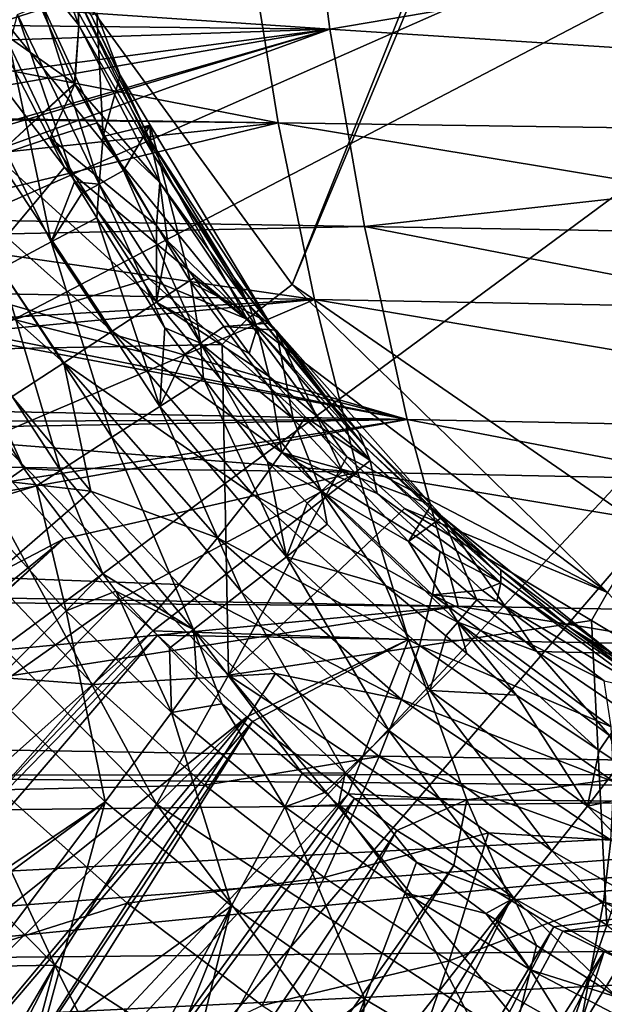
# Model space of a CAD drawing. Extents: x 512 to 878, y 536 to 1026.
# Tile 20 of 256: x 594 to 634, y 595 to 663. Entities that reach past the tile are written whole.
import ezdxf

# ---------------------------------------------------------------- set-up
doc = ezdxf.new("R2010")
doc.units = 0

msp = doc.modelspace()

# ---------------------------------------------------------------- linework, layer by layer
for points in [[(618.10907, 963.369446, 700.419495), (526.405518, 669.236389, 700.419495), (528.957886, 662.111328, 700.419495)], [(618.10907, 963.369446, 700.419495), (528.957886, 662.111328, 700.419495), (535.105774, 644.949585, 700.419495)], [(621.77417, 963.369446, 700.419495), (618.10907, 963.369446, 700.419495), (535.105774, 644.949585, 700.419495)], [(696.199646, 696.199585, 696.199646), (621.77417, 963.369446, 700.419495), (535.105774, 644.949585, 700.419495)], [(594.443604, 670.023193, 390.270294), (671.936768, 793.357788, 390.270294), (612.698547, 644.903137, 390.270294)], [(671.936768, 793.357788, 390.270294), (674.497253, 792.763611, 390.270294), (612.698547, 644.903137, 390.270294)], [(612.698547, 644.903137, 390.270294), (674.497253, 792.763611, 390.270294), (637.341919, 627.884155, 390.270294)], [(696.199646, 696.199585, 696.199646), (535.105774, 644.949585, 700.419495), (543.843079, 628.935303, 700.419495)], [(696.199646, 696.199585, 696.199646), (543.843079, 628.935303, 700.419495), (549.059021, 619.375122, 700.419495)], [(696.199646, 696.199585, 696.199646), (549.059021, 619.375122, 700.419495), (564.676636, 599.040771, 700.419495)], [(696.199646, 696.199585, 696.199646), (564.676636, 599.040771, 700.419495), (586.368958, 578.573242, 700.419495)], [(696.199646, 696.199585, 696.199646), (586.368958, 578.573242, 700.419495), (592.039062, 574.86615, 700.419495)], [(696.199646, 696.199585, 696.199646), (592.039062, 574.86615, 700.419495), (613.074951, 561.11322, 700.419495)], [(696.199646, 696.199585, 696.199646), (613.074951, 561.11322, 700.419495), (623.714905, 556.604065, 700.419495)], [(696.199646, 696.199585, 696.199646), (623.714905, 556.604065, 700.419495), (640.629272, 549.43573, 700.419495)], [(583.70343, 664.846802, 733.944092), (613.506348, 676.651978, 734.288025), (615.326843, 662.685425, 734.160645)], [(613.506348, 676.651978, 734.288025), (694.941589, 676.221375, 734.557983), (615.326843, 662.685425, 734.160645)], [(615.326843, 662.685425, 734.160645), (694.941589, 676.221375, 734.557983), (694.941589, 657.558838, 734.364502)], [(593.484314, 674.629395, 705.564026), (593.180969, 668.773438, 708.513), (597.856506, 662.963562, 705.801758)], [(597.748535, 664.927307, 704.147583), (593.484314, 674.629395, 705.564026), (597.856506, 662.963562, 705.801758)], [(589.723999, 666.876648, 391.321533), (594.443604, 670.023193, 390.270294), (609.566772, 642.490967, 391.292175)], [(594.443604, 670.023193, 390.270294), (612.698547, 644.903137, 390.270294), (609.566772, 642.490967, 391.292175)], [(609.710938, 668.665466, 737.984009), (572.91687, 663.732971, 737.636902), (611.732178, 656.152832, 737.870483)], [(593.180969, 668.773438, 708.513), (585.377991, 667.47052, 714.439758), (597.546143, 658.899475, 708.740112)], [(597.856506, 662.963562, 705.801758), (593.180969, 668.773438, 708.513), (597.546143, 658.899475, 708.740112)], [(694.941589, 667.930786, 738.166016), (609.710938, 668.665466, 737.984009), (694.941589, 654.980713, 738.029968)], [(609.710938, 668.665466, 737.984009), (611.732178, 656.152832, 737.870483), (694.941589, 654.980713, 738.029968)], [(597.546143, 658.899475, 708.740112), (585.377991, 667.47052, 714.439758), (592.071655, 653.838318, 714.834473)], [(587.446289, 665.436218, 394.19696), (589.723999, 666.876648, 391.321533), (596.842651, 653.072937, 394.151154)], [(596.842651, 653.072937, 394.151154), (589.723999, 666.876648, 391.321533), (609.566772, 642.490967, 391.292175)], [(587.446289, 665.436218, 394.19696), (596.842651, 653.072937, 394.151154), (586.145874, 640.30249, 426.563965)], [(583.987061, 663.032166, 733.929321), (583.70343, 664.846802, 733.944092), (615.326843, 662.685425, 734.160645)], [(593.584229, 663.697266, 701.052856), (595.299988, 664.400146, 700.619507), (599.266907, 651.89502, 701.358154)], [(595.299988, 664.400146, 700.619507), (599.539368, 655.213135, 700.835693), (599.266907, 651.89502, 701.358154)], [(595.299988, 664.400146, 700.619507), (599.102234, 663.755066, 700.634644), (599.539368, 655.213135, 700.835693)], [(602.407471, 655.798157, 702.807495), (597.748535, 664.927307, 704.147583), (603.039612, 653.928101, 704.390137)], [(597.748535, 664.927307, 704.147583), (597.856506, 662.963562, 705.801758), (603.039612, 653.928101, 704.390137)], [(598.703125, 663.647705, 702.626587), (597.748535, 664.927307, 704.147583), (602.407471, 655.798157, 702.807495)], [(572.91687, 663.732971, 737.636902), (576.403748, 656.666809, 737.60144), (611.732178, 656.152832, 737.870483)], [(593.0224, 661.57428, 702.298584), (593.584229, 663.697266, 701.052856), (597.557312, 652.045532, 702.6026)], [(597.557312, 652.045532, 702.6026), (593.584229, 663.697266, 701.052856), (599.266907, 651.89502, 701.358154)], [(599.102234, 663.755066, 700.634644), (598.703125, 663.647705, 702.626587), (600.714966, 659.485229, 700.735168)], [(600.714966, 659.485229, 700.735168), (598.703125, 663.647705, 702.626587), (602.407471, 655.798157, 702.807495)], [(599.102234, 663.755066, 700.634644), (600.714966, 659.485229, 700.735168), (599.539368, 655.213135, 700.835693)], [(583.987061, 663.032166, 733.929321), (615.326843, 662.685425, 734.160645), (584.204285, 661.642334, 733.91803)], [(597.856506, 662.963562, 705.801758), (597.546143, 658.899475, 708.740112), (597.576111, 658.847473, 708.741272)], [(597.856506, 662.963562, 705.801758), (597.576111, 658.847473, 708.741272), (603.493286, 651.994385, 706.031921)], [(603.039612, 653.928101, 704.390137), (597.856506, 662.963562, 705.801758), (603.493286, 651.994385, 706.031921)], [(579.175293, 649.565857, 733.757446), (615.326843, 662.685425, 734.160645), (617.732361, 648.929626, 734.031372)], [(581.578369, 652.619995, 733.808044), (615.326843, 662.685425, 734.160645), (579.175293, 649.565857, 733.757446)], [(581.941956, 653.082092, 733.815674), (615.326843, 662.685425, 734.160645), (581.578369, 652.619995, 733.808044)], [(583.64856, 657.177368, 733.870178), (615.326843, 662.685425, 734.160645), (581.941956, 653.082092, 733.815674)], [(583.815857, 658.521545, 733.884583), (615.326843, 662.685425, 734.160645), (583.64856, 657.177368, 733.870178)], [(584.204285, 661.642334, 733.91803), (615.326843, 662.685425, 734.160645), (583.815857, 658.521545, 733.884583)], [(615.326843, 662.685425, 734.160645), (694.941589, 657.558838, 734.364502), (617.732361, 648.929626, 734.031372)], [(589.754456, 660.142578, 706.539917), (593.0224, 661.57428, 702.298584), (595.93158, 647.871216, 707.127991)], [(593.0224, 661.57428, 702.298584), (597.557312, 652.045532, 702.6026), (595.93158, 647.871216, 707.127991)], [(589.754456, 660.142578, 706.539917), (595.93158, 647.871216, 707.127991), (592.425964, 645.993713, 710.825073)], [(597.576111, 658.847473, 708.741272), (597.546143, 658.899475, 708.740112), (592.071655, 653.838318, 714.834473)], [(595.859558, 655.118774, 711.91748), (597.576111, 658.847473, 708.741272), (592.071655, 653.838318, 714.834473)], [(599.120605, 656.166077, 708.802979), (597.576111, 658.847473, 708.741272), (595.859558, 655.118774, 711.91748)], [(597.576111, 658.847473, 708.741272), (599.120605, 656.166077, 708.802979), (603.493286, 651.994385, 706.031921)], [(600.714966, 659.485229, 700.735168), (602.823425, 655.993958, 700.817322), (599.539368, 655.213135, 700.835693)], [(602.823425, 655.993958, 700.817322), (600.714966, 659.485229, 700.735168), (602.407471, 655.798157, 702.807495)], [(617.732361, 648.929626, 734.031372), (694.941589, 657.558838, 734.364502), (694.941589, 647.624084, 734.248962)], [(576.403748, 656.666809, 737.60144), (576.47406, 656.524353, 737.600708), (611.732178, 656.152832, 737.870483)], [(611.732178, 656.152832, 737.870483), (576.47406, 656.524353, 737.600708), (578.617004, 652.600037, 737.582825)], [(611.732178, 656.152832, 737.870483), (578.617004, 652.600037, 737.582825), (580.81427, 648.690369, 737.56189)], [(611.732178, 656.152832, 737.870483), (580.81427, 648.690369, 737.56189), (614.255493, 643.850708, 737.756104)], [(599.120605, 656.166077, 708.802979), (595.859558, 655.118774, 711.91748), (603.242432, 649.010315, 708.967529)], [(603.493286, 651.994385, 706.031921), (599.120605, 656.166077, 708.802979), (603.242432, 649.010315, 708.967529)], [(694.941589, 654.980713, 738.029968), (611.732178, 656.152832, 737.870483), (694.941589, 642.354126, 737.8974)], [(611.732178, 656.152832, 737.870483), (614.255493, 643.850708, 737.756104), (694.941589, 642.354126, 737.8974)], [(599.539368, 655.213135, 700.835693), (602.823425, 655.993958, 700.817322), (600.964966, 652.839111, 700.891602)], [(600.964966, 652.839111, 700.891602), (602.823425, 655.993958, 700.817322), (605.648438, 645.039551, 701.075134)], [(602.823425, 655.993958, 700.817322), (602.407471, 655.798157, 702.807495), (602.429932, 655.750671, 702.808594)], [(602.429932, 655.750671, 702.808594), (602.407471, 655.798157, 702.807495), (603.039612, 653.928101, 704.390137)], [(602.823425, 655.993958, 700.817322), (602.429932, 655.750671, 702.808594), (602.831238, 654.900208, 702.828247)], [(602.831238, 654.900208, 702.828247), (602.429932, 655.750671, 702.808594), (603.039612, 653.928101, 704.390137)], [(602.823425, 655.993958, 700.817322), (602.831238, 654.900208, 702.828247), (611.148254, 642.209351, 701.141785)], [(605.648438, 645.039551, 701.075134), (602.823425, 655.993958, 700.817322), (611.148254, 642.209351, 701.141785)], [(595.859558, 655.118774, 711.91748), (592.071655, 653.838318, 714.834473), (603.262939, 643.662354, 712.231445)], [(603.242432, 649.010315, 708.967529), (595.859558, 655.118774, 711.91748), (603.262939, 643.662354, 712.231445)], [(599.539368, 655.213135, 700.835693), (600.964966, 652.839111, 700.891602), (599.266907, 651.89502, 701.358154)], [(602.831238, 654.900208, 702.828247), (608.606079, 645.447266, 703.046082), (611.148254, 642.209351, 701.141785)], [(602.831238, 654.900208, 702.828247), (603.039612, 653.928101, 704.390137), (608.606079, 645.447266, 703.046082)], [(592.071655, 653.838318, 714.834473), (588.099121, 652.402405, 717.131287), (600.163635, 641.651978, 715.103821)], [(603.262939, 643.662354, 712.231445), (592.071655, 653.838318, 714.834473), (600.163635, 641.651978, 715.103821)], [(608.606079, 645.447266, 703.046082), (603.039612, 653.928101, 704.390137), (609.676941, 643.493225, 704.625916)], [(603.039612, 653.928101, 704.390137), (603.493286, 651.994385, 706.031921), (609.676941, 643.493225, 704.625916)], [(596.842651, 653.072937, 394.151154), (602.75, 645.300293, 394.122345), (586.145874, 640.30249, 426.563965)], [(602.75, 645.300293, 394.122345), (596.842651, 653.072937, 394.151154), (609.566772, 642.490967, 391.292175)], [(599.266907, 651.89502, 701.358154), (600.964966, 652.839111, 700.891602), (606.323669, 640.819092, 701.636719)], [(600.964966, 652.839111, 700.891602), (605.648438, 645.039551, 701.075134), (606.323669, 640.819092, 701.636719)], [(588.099121, 652.402405, 717.131287), (583.963013, 650.836731, 718.868774), (596.802185, 639.457764, 717.319641)], [(600.163635, 641.651978, 715.103821), (588.099121, 652.402405, 717.131287), (596.802185, 639.457764, 717.319641)], [(597.557312, 652.045532, 702.6026), (598.050476, 651.245911, 702.626221), (595.93158, 647.871216, 707.127991)], [(597.557312, 652.045532, 702.6026), (599.266907, 651.89502, 701.358154), (598.050476, 651.245911, 702.626221)], [(603.493286, 651.994385, 706.031921), (603.242432, 649.010315, 708.967529), (604.013245, 647.944031, 708.992065)], [(603.493286, 651.994385, 706.031921), (604.013245, 647.944031, 708.992065), (610.262695, 641.896729, 706.255432)], [(609.676941, 643.493225, 704.625916), (603.493286, 651.994385, 706.031921), (610.262695, 641.896729, 706.255432)], [(598.050476, 651.245911, 702.626221), (599.266907, 651.89502, 701.358154), (599.100037, 649.544067, 702.676575)], [(599.100037, 649.544067, 702.676575), (599.266907, 651.89502, 701.358154), (603.826782, 641.879883, 702.903137)], [(603.826782, 641.879883, 702.903137), (599.266907, 651.89502, 701.358154), (606.323669, 640.819092, 701.636719)], [(596.802185, 639.457764, 717.319641), (583.963013, 650.836731, 718.868774), (593.215759, 637.106628, 718.961182)], [(598.050476, 651.245911, 702.626221), (599.100037, 649.544067, 702.676575), (595.93158, 647.871216, 707.127991)], [(579.175293, 649.565857, 733.757446), (617.732361, 648.929626, 734.031372), (577.146423, 648.09491, 733.725403)], [(595.93158, 647.871216, 707.127991), (599.100037, 649.544067, 702.676575), (603.484863, 636.419678, 707.582397)], [(599.100037, 649.544067, 702.676575), (603.826782, 641.879883, 702.903137), (603.484863, 636.419678, 707.582397)], [(577.146423, 648.09491, 733.725403), (617.732361, 648.929626, 734.031372), (620.706482, 635.498108, 733.901917)], [(580.81427, 648.690369, 737.56189), (583.43573, 644.425781, 737.540955), (614.255493, 643.850708, 737.756104)], [(604.013245, 647.944031, 708.992065), (603.242432, 649.010315, 708.967529), (603.262939, 643.662354, 712.231445)], [(620.706482, 635.498108, 733.901917), (617.732361, 648.929626, 734.031372), (694.941589, 634.000305, 734.090515)], [(617.732361, 648.929626, 734.031372), (694.941589, 647.624084, 734.248962), (694.941589, 634.000305, 734.090515)], [(575.595886, 646.970764, 733.700928), (577.146423, 648.09491, 733.725403), (620.706482, 635.498108, 733.901917)], [(592.425964, 645.993713, 710.825073), (595.93158, 647.871216, 707.127991), (600.138184, 634.268311, 711.297791)], [(595.93158, 647.871216, 707.127991), (603.484863, 636.419678, 707.582397), (600.138184, 634.268311, 711.297791)], [(605.882996, 645.357544, 709.051575), (604.013245, 647.944031, 708.992065), (603.262939, 643.662354, 712.231445)], [(604.013245, 647.944031, 708.992065), (605.882996, 645.357544, 709.051575), (610.262695, 641.896729, 706.255432)], [(571.398193, 645.422546, 733.648682), (575.595886, 646.970764, 733.700928), (620.706482, 635.498108, 733.901917)], [(588.69928, 643.968628, 713.40686), (592.425964, 645.993713, 710.825073), (596.564087, 631.953796, 713.78479)], [(592.425964, 645.993713, 710.825073), (600.138184, 634.268311, 711.297791), (596.564087, 631.953796, 713.78479)], [(547.019958, 636.935242, 733.335632), (569.486877, 645.115906, 733.62854), (620.706482, 635.498108, 733.901917)], [(569.486877, 645.115906, 733.62854), (571.398193, 645.422546, 733.648682), (620.706482, 635.498108, 733.901917)], [(602.75, 645.300293, 394.122345), (607.82312, 640.731873, 394.093964), (586.145874, 640.30249, 426.563965)], [(602.75, 645.300293, 394.122345), (609.566772, 642.490967, 391.292175), (607.82312, 640.731873, 394.093964)], [(605.882996, 645.357544, 709.051575), (603.262939, 643.662354, 712.231445), (609.692993, 640.087158, 709.172791)], [(610.262695, 641.896729, 706.255432), (605.882996, 645.357544, 709.051575), (609.692993, 640.087158, 709.172791)], [(608.606079, 645.447266, 703.046082), (608.967346, 644.977356, 703.056946), (611.148254, 642.209351, 701.141785)], [(608.967346, 644.977356, 703.056946), (608.606079, 645.447266, 703.046082), (609.676941, 643.493225, 704.625916)], [(614.255493, 643.850708, 737.756104), (583.43573, 644.425781, 737.540955), (584.836243, 642.1474, 737.529846)], [(605.648438, 645.039551, 701.075134), (607.946228, 641.981934, 701.147095), (606.323669, 640.819092, 701.636719)], [(605.648438, 645.039551, 701.075134), (611.148254, 642.209351, 701.141785), (607.946228, 641.981934, 701.147095)], [(608.967346, 644.977356, 703.056946), (609.676941, 643.493225, 704.625916), (611.48053, 641.708496, 703.132263)], [(611.148254, 642.209351, 701.141785), (608.967346, 644.977356, 703.056946), (611.48053, 641.708496, 703.132263)], [(609.566772, 642.490967, 391.292175), (612.698547, 644.903137, 390.270294), (634.645264, 623.449768, 391.251068)], [(612.698547, 644.903137, 390.270294), (637.341919, 627.884155, 390.270294), (634.645264, 623.449768, 391.251068)], [(614.255493, 643.850708, 737.756104), (584.836243, 642.1474, 737.529846), (585.608398, 641.114563, 737.524902)], [(614.255493, 643.850708, 737.756104), (585.608398, 641.114563, 737.524902), (590.97998, 633.92981, 737.490723)], [(594.00885, 632.087097, 714.483215), (588.69928, 643.968628, 713.40686), (596.564087, 631.953796, 713.78479)], [(589.492981, 639.5578, 714.211731), (588.69928, 643.968628, 713.40686), (594.00885, 632.087097, 714.483215)], [(614.255493, 643.850708, 737.756104), (590.97998, 633.92981, 737.490723), (617.264954, 631.834473, 737.641968)], [(614.255493, 643.850708, 737.756104), (617.264954, 631.834473, 737.641968), (694.941589, 630.256042, 737.770325)], [(694.941589, 642.354126, 737.8974), (614.255493, 643.850708, 737.756104), (694.941589, 630.256042, 737.770325)], [(603.262939, 643.662354, 712.231445), (600.163635, 641.651978, 715.103821), (611.978455, 633.20343, 712.460083)], [(611.105347, 638.493469, 709.209473), (603.262939, 643.662354, 712.231445), (611.978455, 633.20343, 712.460083)], [(609.692993, 640.087158, 709.172791), (603.262939, 643.662354, 712.231445), (611.105347, 638.493469, 709.209473)], [(615.412598, 636.593933, 703.250183), (609.676941, 643.493225, 704.625916), (617.733337, 633.652771, 704.852051)], [(609.676941, 643.493225, 704.625916), (610.262695, 641.896729, 706.255432), (617.733337, 633.652771, 704.852051)], [(611.48053, 641.708496, 703.132263), (609.676941, 643.493225, 704.625916), (615.412598, 636.593933, 703.250183)], [(607.82312, 640.731873, 394.093964), (609.566772, 642.490967, 391.292175), (616.507324, 632.911804, 394.04541)], [(616.507324, 632.911804, 394.04541), (609.566772, 642.490967, 391.292175), (634.645264, 623.449768, 391.251068)], [(603.826782, 641.879883, 702.903137), (605.223816, 640.059631, 702.952393), (603.484863, 636.419678, 707.582397)], [(603.826782, 641.879883, 702.903137), (606.323669, 640.819092, 701.636719), (605.223816, 640.059631, 702.952393)], [(606.323669, 640.819092, 701.636719), (607.946228, 641.981934, 701.147095), (612.77179, 635.560425, 701.298279)], [(607.946228, 641.981934, 701.147095), (611.148254, 642.209351, 701.141785), (611.571106, 641.734192, 701.152954)], [(607.946228, 641.981934, 701.147095), (611.571106, 641.734192, 701.152954), (612.77179, 635.560425, 701.298279)], [(610.262695, 641.896729, 706.255432), (609.692993, 640.087158, 709.172791), (611.105347, 638.493469, 709.209473)], [(610.262695, 641.896729, 706.255432), (611.105347, 638.493469, 709.209473), (618.126526, 632.640625, 706.468384)], [(617.733337, 633.652771, 704.852051), (610.262695, 641.896729, 706.255432), (618.126526, 632.640625, 706.468384)], [(611.571106, 641.734192, 701.152954), (611.148254, 642.209351, 701.141785), (611.48053, 641.708496, 703.132263)], [(611.571106, 641.734192, 701.152954), (611.48053, 641.708496, 703.132263), (615.412598, 636.593933, 703.250183)], [(611.571106, 641.734192, 701.152954), (617.307068, 634.616577, 703.295776), (622.399231, 629.565796, 701.439331)], [(616.208069, 631.89209, 701.384583), (611.571106, 641.734192, 701.152954), (622.399231, 629.565796, 701.439331)], [(612.77179, 635.560425, 701.298279), (611.571106, 641.734192, 701.152954), (616.208069, 631.89209, 701.384583)], [(611.571106, 641.734192, 701.152954), (615.412598, 636.593933, 703.250183), (617.307068, 634.616577, 703.295776)], [(600.163635, 641.651978, 715.103821), (596.802185, 639.457764, 717.319641), (609.903442, 630.335449, 715.248596)], [(611.978455, 633.20343, 712.460083), (600.163635, 641.651978, 715.103821), (609.903442, 630.335449, 715.248596)], [(579.83252, 632.688538, 464.356934), (586.145874, 640.30249, 426.563965), (603.255798, 608.724609, 464.104034)], [(586.145874, 640.30249, 426.563965), (607.82312, 640.731873, 394.093964), (608.264954, 617.69458, 426.34549)], [(586.145874, 640.30249, 426.563965), (608.264954, 617.69458, 426.34549), (603.255798, 608.724609, 464.104034)], [(605.223816, 640.059631, 702.952393), (606.323669, 640.819092, 701.636719), (606.522156, 638.36792, 702.998108)], [(610.968445, 632.574463, 703.154846), (606.323669, 640.819092, 701.636719), (614.706238, 630.517517, 701.887146)], [(606.323669, 640.819092, 701.636719), (612.77179, 635.560425, 701.298279), (614.706238, 630.517517, 701.887146)], [(606.522156, 638.36792, 702.998108), (606.323669, 640.819092, 701.636719), (610.968445, 632.574463, 703.154846)], [(607.82312, 640.731873, 394.093964), (616.507324, 632.911804, 394.04541), (608.264954, 617.69458, 426.34549)], [(605.223816, 640.059631, 702.952393), (606.522156, 638.36792, 702.998108), (603.484863, 636.419678, 707.582397)], [(589.492981, 639.5578, 714.211731), (594.00885, 632.087097, 714.483215), (590.388184, 629.511414, 715.445251)], [(596.802185, 639.457764, 717.319641), (593.215759, 637.106628, 718.961182), (598.677124, 630.506409, 718.940857)], [(609.903442, 630.335449, 715.248596), (596.802185, 639.457764, 717.319641), (607.501648, 627.261536, 717.35321)], [(596.802185, 639.457764, 717.319641), (598.677124, 630.506409, 718.940857), (607.501648, 627.261536, 717.35321)], [(603.484863, 636.419678, 707.582397), (606.522156, 638.36792, 702.998108), (612.292664, 625.948181, 707.900085)], [(606.522156, 638.36792, 702.998108), (610.968445, 632.574463, 703.154846), (612.292664, 625.948181, 707.900085)], [(611.105347, 638.493469, 709.209473), (613.621399, 635.654297, 709.274719), (618.126526, 632.640625, 706.468384)], [(613.621399, 635.654297, 709.274719), (611.105347, 638.493469, 709.209473), (611.978455, 633.20343, 712.460083)], [(547.019958, 636.935242, 733.335632), (620.706482, 635.498108, 733.901917), (547.948303, 635.206116, 733.328979)], [(593.215759, 637.106628, 718.961182), (585.517639, 632.041077, 720.855164), (598.677124, 630.506409, 718.940857)], [(600.138184, 634.268311, 711.297791), (603.484863, 636.419678, 707.582397), (609.167969, 623.496521, 711.58252)], [(603.484863, 636.419678, 707.582397), (612.292664, 625.948181, 707.900085), (609.167969, 623.496521, 711.58252)], [(617.307068, 634.616577, 703.295776), (615.412598, 636.593933, 703.250183), (617.733337, 633.652771, 704.852051)], [(613.621399, 635.654297, 709.274719), (611.978455, 633.20343, 712.460083), (617.053223, 631.78186, 709.363831)], [(612.77179, 635.560425, 701.298279), (616.208069, 631.89209, 701.384583), (614.706238, 630.517517, 701.887146)], [(618.126526, 632.640625, 706.468384), (613.621399, 635.654297, 709.274719), (617.053223, 631.78186, 709.363831)], [(547.948303, 635.206116, 733.328979), (620.706482, 635.498108, 733.901917), (548.539001, 634.253113, 733.325378)], [(548.539001, 634.253113, 733.325378), (620.706482, 635.498108, 733.901917), (554.199707, 625.120483, 733.290894)], [(554.199707, 625.120483, 733.290894), (620.706482, 635.498108, 733.901917), (555.053833, 623.742432, 733.285706)], [(555.053833, 623.742432, 733.285706), (620.706482, 635.498108, 733.901917), (624.256165, 622.503357, 733.773987)], [(624.256165, 622.503357, 733.773987), (620.706482, 635.498108, 733.901917), (694.941589, 621.18927, 733.941528)], [(620.706482, 635.498108, 733.901917), (694.941589, 634.000305, 734.090515), (694.941589, 621.18927, 733.941528)], [(596.564087, 631.953796, 713.78479), (600.138184, 634.268311, 711.297791), (605.823059, 620.875183, 713.961304)], [(600.138184, 634.268311, 711.297791), (609.167969, 623.496521, 711.58252), (605.823059, 620.875183, 713.961304)], [(617.307068, 634.616577, 703.295776), (617.733337, 633.652771, 704.852051), (622.247131, 629.460266, 703.414612)], [(622.399231, 629.565796, 701.439331), (617.307068, 634.616577, 703.295776), (622.247131, 629.460266, 703.414612)], [(590.97998, 633.92981, 737.490723), (592.289368, 632.178406, 737.482422), (617.264954, 631.834473, 737.641968)], [(622.247131, 629.460266, 703.414612), (617.733337, 633.652771, 704.852051), (627.21106, 624.590332, 705.059326)], [(617.733337, 633.652771, 704.852051), (618.126526, 632.640625, 706.468384), (627.21106, 624.590332, 705.059326)], [(616.507324, 632.911804, 394.04541), (620.515564, 629.302368, 394.02301), (608.264954, 617.69458, 426.34549)], [(611.978455, 633.20343, 712.460083), (609.903442, 630.335449, 715.248596), (622.4599, 623.289001, 712.624634)], [(622.991089, 626.312073, 709.489624), (611.978455, 633.20343, 712.460083), (622.4599, 623.289001, 712.624634)], [(618.615417, 630.342834, 709.396912), (611.978455, 633.20343, 712.460083), (622.991089, 626.312073, 709.489624)], [(617.053223, 631.78186, 709.363831), (611.978455, 633.20343, 712.460083), (618.615417, 630.342834, 709.396912)], [(620.515564, 629.302368, 394.02301), (616.507324, 632.911804, 394.04541), (634.645264, 623.449768, 391.251068)], [(596.805664, 627.193237, 737.459595), (592.289368, 632.178406, 737.482422), (555.920349, 605.819458, 736.911316)], [(571.017517, 622.922424, 541.733948), (579.83252, 632.688538, 464.356934), (596.167114, 597.510498, 541.577332)], [(579.83252, 632.688538, 464.356934), (603.255798, 608.724609, 464.104034), (596.167114, 597.510498, 541.577332)], [(594.00885, 632.087097, 714.483215), (594.911011, 630.886353, 714.506531), (590.388184, 629.511414, 715.445251)], [(617.264954, 631.834473, 737.641968), (592.289368, 632.178406, 737.482422), (596.805664, 627.193237, 737.459595)], [(594.00885, 632.087097, 714.483215), (596.564087, 631.953796, 713.78479), (594.911011, 630.886353, 714.506531)], [(610.968445, 632.574463, 703.154846), (613.74585, 629.667175, 703.224121), (612.292664, 625.948181, 707.900085)], [(610.968445, 632.574463, 703.154846), (614.706238, 630.517517, 701.887146), (613.74585, 629.667175, 703.224121)], [(618.126526, 632.640625, 706.468384), (617.053223, 631.78186, 709.363831), (618.615417, 630.342834, 709.396912)], [(618.126526, 632.640625, 706.468384), (618.615417, 630.342834, 709.396912), (627.213623, 624.128906, 706.661804)], [(627.21106, 624.590332, 705.059326), (618.126526, 632.640625, 706.468384), (627.213623, 624.128906, 706.661804)], [(598.677124, 630.506409, 718.940857), (585.517639, 632.041077, 720.855164), (591.747314, 624.498779, 720.744751)], [(594.911011, 630.886353, 714.506531), (596.564087, 631.953796, 713.78479), (599.519409, 624.752625, 714.625671)], [(599.519409, 624.752625, 714.625671), (596.564087, 631.953796, 713.78479), (605.823059, 620.875183, 713.961304)], [(617.264954, 631.834473, 737.641968), (596.805664, 627.193237, 737.459595), (600.652039, 622.947571, 737.440125)], [(617.264954, 631.834473, 737.641968), (600.652039, 622.947571, 737.440125), (603.001526, 620.798584, 737.430664)], [(617.264954, 631.834473, 737.641968), (603.001526, 620.798584, 737.430664), (620.784241, 620.184448, 737.52948)], [(614.706238, 630.517517, 701.887146), (616.208069, 631.89209, 701.384583), (620.785706, 627.005432, 701.499634)], [(616.208069, 631.89209, 701.384583), (622.399231, 629.565796, 701.439331), (620.785706, 627.005432, 701.499634)], [(694.941589, 630.256042, 737.770325), (617.264954, 631.834473, 737.641968), (694.941589, 618.883667, 737.650879)], [(617.264954, 631.834473, 737.641968), (620.784241, 620.184448, 737.52948), (694.941589, 618.883667, 737.650879)], [(590.388184, 629.511414, 715.445251), (594.911011, 630.886353, 714.506531), (596.963379, 622.182739, 715.332825)], [(594.911011, 630.886353, 714.506531), (599.519409, 624.752625, 714.625671), (596.963379, 622.182739, 715.332825)], [(598.677124, 630.506409, 718.940857), (591.747314, 624.498779, 720.744751), (604.824951, 624.007019, 718.883728)], [(607.501648, 627.261536, 717.35321), (598.677124, 630.506409, 718.940857), (604.824951, 624.007019, 718.883728)], [(609.903442, 630.335449, 715.248596), (607.501648, 627.261536, 717.35321), (621.568298, 619.759644, 715.30072)], [(622.4599, 623.289001, 712.624634), (609.903442, 630.335449, 715.248596), (621.568298, 619.759644, 715.30072)], [(613.74585, 629.667175, 703.224121), (614.706238, 630.517517, 701.887146), (615.141113, 628.206665, 703.258972)], [(619.202026, 623.955811, 703.360352), (614.706238, 630.517517, 701.887146), (624.221436, 621.399048, 702.098877)], [(614.706238, 630.517517, 701.887146), (620.785706, 627.005432, 701.499634), (624.221436, 621.399048, 702.098877)], [(615.141113, 628.206665, 703.258972), (614.706238, 630.517517, 701.887146), (619.202026, 623.955811, 703.360352)], [(618.615417, 630.342834, 709.396912), (622.991089, 626.312073, 709.489624), (627.213623, 624.128906, 706.661804)], [(590.388184, 629.511414, 715.445251), (596.963379, 622.182739, 715.332825), (591.506104, 616.742615, 716.071655)], [(613.74585, 629.667175, 703.224121), (615.141113, 628.206665, 703.258972), (612.292664, 625.948181, 707.900085)], [(622.399231, 629.565796, 701.439331), (623.155334, 628.716064, 701.459351), (620.785706, 627.005432, 701.499634)], [(622.399231, 629.565796, 701.439331), (622.247131, 629.460266, 703.414612), (623.155334, 628.716064, 701.459351)], [(623.467712, 628.186218, 703.444031), (622.247131, 629.460266, 703.414612), (627.21106, 624.590332, 705.059326)], [(623.155334, 628.716064, 701.459351), (622.247131, 629.460266, 703.414612), (623.467712, 628.186218, 703.444031)], [(620.515564, 629.302368, 394.02301), (633.530884, 621.51355, 393.953522), (608.264954, 617.69458, 426.34549)], [(620.515564, 629.302368, 394.02301), (634.645264, 623.449768, 391.251068), (633.530884, 621.51355, 393.953522)], [(620.785706, 627.005432, 701.499634), (623.155334, 628.716064, 701.459351), (625.539185, 622.939026, 701.595337)], [(623.155334, 628.716064, 701.459351), (627.211426, 625.038696, 703.516602), (634.952576, 619.237244, 701.682434)], [(629.721558, 619.361206, 701.679504), (623.155334, 628.716064, 701.459351), (634.952576, 619.237244, 701.682434)], [(625.539185, 622.939026, 701.595337), (623.155334, 628.716064, 701.459351), (629.721558, 619.361206, 701.679504)], [(623.155334, 628.716064, 701.459351), (623.467712, 628.186218, 703.444031), (627.211426, 625.038696, 703.516602)], [(612.292664, 625.948181, 707.900085), (615.141113, 628.206665, 703.258972), (619.202026, 623.955811, 703.360352)], [(627.211426, 625.038696, 703.516602), (623.467712, 628.186218, 703.444031), (627.21106, 624.590332, 705.059326)], [(596.805664, 627.193237, 737.459595), (555.920349, 605.819458, 736.911316), (561.864075, 598.830078, 736.887207)], [(596.805664, 627.193237, 737.459595), (561.864075, 598.830078, 736.887207), (563.349792, 597.082947, 736.881226)], [(596.805664, 627.193237, 737.459595), (563.349792, 597.082947, 736.881226), (563.661987, 596.769897, 736.880127)], [(600.652039, 622.947571, 737.440125), (596.805664, 627.193237, 737.459595), (563.661987, 596.769897, 736.880127)], [(607.501648, 627.261536, 717.35321), (604.824951, 624.007019, 718.883728), (620.307007, 616.004639, 717.275635)], [(621.568298, 619.759644, 715.30072), (607.501648, 627.261536, 717.35321), (620.307007, 616.004639, 717.275635)], [(620.785706, 627.005432, 701.499634), (625.539185, 622.939026, 701.595337), (624.221436, 621.399048, 702.098877)], [(609.167969, 623.496521, 711.58252), (612.292664, 625.948181, 707.900085), (619.425537, 613.845947, 711.716064)], [(612.292664, 625.948181, 707.900085), (622.265076, 616.631836, 708.100342), (619.425537, 613.845947, 711.716064)], [(612.292664, 625.948181, 707.900085), (619.202026, 623.955811, 703.360352), (622.265076, 616.631836, 708.100342)], [(625.908325, 623.624756, 709.551453), (622.991089, 626.312073, 709.489624), (622.4599, 623.289001, 712.624634)], [(627.213623, 624.128906, 706.661804), (622.991089, 626.312073, 709.489624), (625.908325, 623.624756, 709.551453)], [(599.519409, 624.752625, 714.625671), (600.430237, 623.540344, 714.649231), (596.963379, 622.182739, 715.332825)], [(600.430237, 623.540344, 714.649231), (599.519409, 624.752625, 714.625671), (605.823059, 620.875183, 713.961304)], [(627.211426, 625.038696, 703.516602), (627.21106, 624.590332, 705.059326), (631.971252, 621.036865, 703.608887)], [(631.971252, 621.036865, 703.608887), (627.21106, 624.590332, 705.059326), (637.797913, 616.735107, 705.237183)], [(627.21106, 624.590332, 705.059326), (627.213623, 624.128906, 706.661804), (637.797913, 616.735107, 705.237183)], [(627.211426, 625.038696, 703.516602), (631.971252, 621.036865, 703.608887), (634.952576, 619.237244, 701.682434)], [(591.747314, 624.498779, 720.744751), (584.342651, 618.145264, 721.3078), (598.850891, 617.053955, 720.601257)], [(604.824951, 624.007019, 718.883728), (591.747314, 624.498779, 720.744751), (598.850891, 617.053955, 720.601257)], [(611.539185, 617.821716, 718.797241), (604.824951, 624.007019, 718.883728), (598.850891, 617.053955, 720.601257)], [(604.824951, 624.007019, 718.883728), (611.539185, 617.821716, 718.797241), (620.307007, 616.004639, 717.275635)], [(619.202026, 623.955811, 703.360352), (623.384949, 620.446045, 703.431824), (622.265076, 616.631836, 708.100342)], [(619.202026, 623.955811, 703.360352), (624.221436, 621.399048, 702.098877), (623.384949, 620.446045, 703.431824)], [(627.213623, 624.128906, 706.661804), (625.908325, 623.624756, 709.551453), (626.949951, 622.851501, 709.569214)], [(627.213623, 624.128906, 706.661804), (626.949951, 622.851501, 709.569214), (637.307373, 616.666809, 706.827698)], [(637.797913, 616.735107, 705.237183), (627.213623, 624.128906, 706.661804), (637.307373, 616.666809, 706.827698)], [(555.524841, 622.982544, 733.282776), (555.053833, 623.742432, 733.285706), (624.256165, 622.503357, 733.773987)], [(596.963379, 622.182739, 715.332825), (600.430237, 623.540344, 714.649231), (604.289612, 615.112488, 715.189575)], [(600.430237, 623.540344, 714.649231), (604.163391, 619.588379, 714.653992), (604.289612, 615.112488, 715.189575)], [(600.430237, 623.540344, 714.649231), (605.823059, 620.875183, 713.961304), (604.163391, 619.588379, 714.653992)], [(605.823059, 620.875183, 713.961304), (609.167969, 623.496521, 711.58252), (616.383057, 610.892151, 713.989136)], [(609.167969, 623.496521, 711.58252), (619.425537, 613.845947, 711.716064), (616.383057, 610.892151, 713.989136)], [(622.4599, 623.289001, 712.624634), (621.568298, 619.759644, 715.30072), (634.904663, 614.110291, 712.730774)], [(625.908325, 623.624756, 709.551453), (622.4599, 623.289001, 712.624634), (626.949951, 622.851501, 709.569214)], [(634.420776, 617.305176, 709.696777), (622.4599, 623.289001, 712.624634), (634.904663, 614.110291, 712.730774)], [(626.949951, 622.851501, 709.569214), (622.4599, 623.289001, 712.624634), (634.420776, 617.305176, 709.696777)], [(633.530884, 621.51355, 393.953522), (634.645264, 623.449768, 391.251068), (640.236145, 617.500916, 393.917755)], [(555.524841, 622.982544, 733.282776), (624.256165, 622.503357, 733.773987), (560.400635, 616.35022, 733.258118)], [(560.400635, 616.35022, 733.258118), (624.256165, 622.503357, 733.773987), (562.885437, 612.970337, 733.245544)], [(571.017517, 622.922424, 541.733948), (596.167114, 597.510498, 541.577332), (562.123596, 596.909363, 694.213562)], [(562.885437, 612.970337, 733.245544), (624.256165, 622.503357, 733.773987), (694.941589, 610.823792, 733.820984)], [(600.652039, 622.947571, 737.440125), (563.661987, 596.769897, 736.880127), (569.504028, 590.911438, 736.860107)], [(603.001526, 620.798584, 737.430664), (600.652039, 622.947571, 737.440125), (569.504028, 590.911438, 736.860107)], [(624.221436, 621.399048, 702.098877), (625.539185, 622.939026, 701.595337), (629.721558, 619.361206, 701.679504)], [(624.256165, 622.503357, 733.773987), (694.941589, 621.18927, 733.941528), (694.941589, 610.823792, 733.820984)], [(626.949951, 622.851501, 709.569214), (634.420776, 617.305176, 709.696777), (637.307373, 616.666809, 706.827698)], [(591.506104, 616.742615, 716.071655), (596.963379, 622.182739, 715.332825), (599.670471, 608.872803, 715.888794)], [(596.963379, 622.182739, 715.332825), (604.289612, 615.112488, 715.189575), (599.670471, 608.872803, 715.888794)], [(608.264954, 617.69458, 426.34549), (633.530884, 621.51355, 393.953522), (634.593201, 600.287842, 426.167328)], [(623.384949, 620.446045, 703.431824), (624.221436, 621.399048, 702.098877), (624.847595, 619.218811, 703.456848)], [(628.310364, 616.313293, 703.516052), (624.221436, 621.399048, 702.098877), (634.067078, 612.454773, 703.583984)], [(624.221436, 621.399048, 702.098877), (634.77771, 613.499878, 702.274353), (634.067078, 612.454773, 703.583984)], [(624.221436, 621.399048, 702.098877), (629.721558, 619.361206, 701.679504), (634.77771, 613.499878, 702.274353)], [(624.847595, 619.218811, 703.456848), (624.221436, 621.399048, 702.098877), (628.310364, 616.313293, 703.516052)], [(633.530884, 621.51355, 393.953522), (640.236145, 617.500916, 393.917755), (634.593201, 600.287842, 426.167328)], [(603.001526, 620.798584, 737.430664), (569.504028, 590.911438, 736.860107), (572.07074, 588.337585, 736.851318)], [(603.333069, 620.4953, 737.429321), (603.001526, 620.798584, 737.430664), (572.07074, 588.337585, 736.851318)], [(603.333069, 620.4953, 737.429321), (572.07074, 588.337585, 736.851318), (574.030701, 586.37207, 736.844543)], [(609.548889, 614.809998, 737.404175), (603.333069, 620.4953, 737.429321), (574.030701, 586.37207, 736.844543)], [(603.001526, 620.798584, 737.430664), (603.333069, 620.4953, 737.429321), (620.784241, 620.184448, 737.52948)], [(620.784241, 620.184448, 737.52948), (603.333069, 620.4953, 737.429321), (609.548889, 614.809998, 737.404175)], [(604.163391, 619.588379, 714.653992), (605.823059, 620.875183, 713.961304), (606.069458, 617.570618, 714.656372)], [(605.823059, 620.875183, 713.961304), (616.383057, 610.892151, 713.989136), (613.401245, 610.876709, 714.60376)], [(607.825378, 615.711792, 714.65863), (605.823059, 620.875183, 713.961304), (613.401245, 610.876709, 714.60376)], [(606.069458, 617.570618, 714.656372), (605.823059, 620.875183, 713.961304), (607.825378, 615.711792, 714.65863)], [(623.384949, 620.446045, 703.431824), (624.847595, 619.218811, 703.456848), (622.265076, 616.631836, 708.100342)], [(634.822388, 619.117126, 703.653137), (631.971252, 621.036865, 703.608887), (637.797913, 616.735107, 705.237183)], [(634.952576, 619.237244, 701.682434), (631.971252, 621.036865, 703.608887), (634.822388, 619.117126, 703.653137)], [(620.784241, 620.184448, 737.52948), (609.548889, 614.809998, 737.404175), (609.92395, 614.466919, 737.40271)], [(620.784241, 620.184448, 737.52948), (609.92395, 614.466919, 737.40271), (616.601257, 609.43103, 737.381287)], [(620.784241, 620.184448, 737.52948), (616.601257, 609.43103, 737.381287), (624.862854, 609.033691, 737.420471)], [(621.568298, 619.759644, 715.30072), (620.307007, 616.004639, 717.275635), (635.083618, 610.283875, 715.283081)], [(694.941589, 618.883667, 737.650879), (620.784241, 620.184448, 737.52948), (624.862854, 609.033691, 737.420471)], [(634.904663, 614.110291, 712.730774), (621.568298, 619.759644, 715.30072), (635.083618, 610.283875, 715.283081)], [(604.163391, 619.588379, 714.653992), (606.069458, 617.570618, 714.656372), (604.289612, 615.112488, 715.189575)], [(622.265076, 616.631836, 708.100342), (624.847595, 619.218811, 703.456848), (628.310364, 616.313293, 703.516052)], [(629.721558, 619.361206, 701.679504), (635.884399, 615.157227, 701.778442), (634.77771, 613.499878, 702.274353)], [(629.721558, 619.361206, 701.679504), (634.952576, 619.237244, 701.682434), (635.884399, 615.157227, 701.778442)], [(694.941589, 618.883667, 737.650879), (624.862854, 609.033691, 737.420471), (694.941589, 608.463196, 737.541443)], [(598.850891, 617.053955, 720.601257), (584.342651, 618.145264, 721.3078), (592.383545, 609.71698, 721.130005)], [(611.539185, 617.821716, 718.797241), (598.850891, 617.053955, 720.601257), (606.627563, 610.039307, 720.432922)], [(603.255798, 608.724609, 464.104034), (608.264954, 617.69458, 426.34549), (631.125366, 590.307678, 463.897461)], [(618.738708, 612.046692, 718.68866), (611.539185, 617.821716, 718.797241), (606.627563, 610.039307, 720.432922)], [(608.264954, 617.69458, 426.34549), (634.593201, 600.287842, 426.167328), (631.125366, 590.307678, 463.897461)], [(620.307007, 616.004639, 717.275635), (611.539185, 617.821716, 718.797241), (618.738708, 612.046692, 718.68866)], [(606.627563, 610.039307, 720.432922), (598.850891, 617.053955, 720.601257), (592.383545, 609.71698, 721.130005)], [(606.069458, 617.570618, 714.656372), (607.825378, 615.711792, 714.65863), (604.289612, 615.112488, 715.189575)], [(591.506104, 616.742615, 716.071655), (599.670471, 608.872803, 715.888794), (586.161133, 599.753845, 716.006958)], [(619.425537, 613.845947, 711.716064), (622.265076, 616.631836, 708.100342), (630.770874, 605.465881, 711.728333)], [(622.265076, 616.631836, 708.100342), (633.245483, 608.586304, 708.201904), (630.770874, 605.465881, 711.728333)], [(622.265076, 616.631836, 708.100342), (628.310364, 616.313293, 703.516052), (633.245483, 608.586304, 708.201904)], [(628.310364, 616.313293, 703.516052), (634.067078, 612.454773, 703.583984), (633.245483, 608.586304, 708.201904)], [(604.289612, 615.112488, 715.189575), (607.825378, 615.711792, 714.65863), (612.189331, 608.541077, 715.023682)], [(607.825378, 615.711792, 714.65863), (613.401245, 610.876709, 714.60376), (612.189331, 608.541077, 715.023682)], [(620.307007, 616.004639, 717.275635), (618.738708, 612.046692, 718.68866), (634.880249, 606.208069, 717.12793)], [(635.083618, 610.283875, 715.283081), (620.307007, 616.004639, 717.275635), (634.880249, 606.208069, 717.12793)], [(599.670471, 608.872803, 715.888794), (604.289612, 615.112488, 715.189575), (608.471619, 601.633789, 715.690002)], [(604.289612, 615.112488, 715.189575), (612.189331, 608.541077, 715.023682), (608.471619, 601.633789, 715.690002)], [(609.548889, 614.809998, 737.404175), (574.030701, 586.37207, 736.844543), (577.532532, 583.402344, 736.834473)], [(609.548889, 614.809998, 737.404175), (577.532532, 583.402344, 736.834473), (580.950439, 580.503723, 736.824585)], [(609.92395, 614.466919, 737.40271), (609.548889, 614.809998, 737.404175), (580.950439, 580.503723, 736.824585)], [(609.92395, 614.466919, 737.40271), (580.950439, 580.503723, 736.824585), (585.019958, 577.052551, 736.812866)], [(609.92395, 614.466919, 737.40271), (585.019958, 577.052551, 736.812866), (585.996826, 576.344055, 736.810486)], [(616.601257, 609.43103, 737.381287), (609.92395, 614.466919, 737.40271), (585.996826, 576.344055, 736.810486)], [(616.383057, 610.892151, 713.989136), (619.425537, 613.845947, 711.716064), (628.117493, 602.184082, 713.902222)], [(619.425537, 613.845947, 711.716064), (630.770874, 605.465881, 711.728333), (628.117493, 602.184082, 713.902222)], [(562.885437, 612.970337, 733.245544), (694.941589, 610.823792, 733.820984), (564.821716, 610.717407, 733.237305)], [(634.067078, 612.454773, 703.583984), (634.77771, 613.499878, 702.274353), (635.490295, 611.500793, 703.600769)], [(634.067078, 612.454773, 703.583984), (635.490295, 611.500793, 703.600769), (633.245483, 608.586304, 708.201904)], [(618.738708, 612.046692, 718.68866), (606.627563, 610.039307, 720.432922), (614.924805, 603.60614, 720.247498)], [(626.364929, 606.727722, 718.564209), (618.738708, 612.046692, 718.68866), (614.924805, 603.60614, 720.247498)], [(618.738708, 612.046692, 718.68866), (626.364929, 606.727722, 718.564209), (634.880249, 606.208069, 717.12793)], [(564.821716, 610.717407, 733.237305), (694.941589, 610.823792, 733.820984), (694.941589, 609.486572, 733.804382)], [(613.401245, 610.876709, 714.60376), (614.962646, 609.522705, 714.58844), (612.189331, 608.541077, 715.023682)], [(613.401245, 610.876709, 714.60376), (616.383057, 610.892151, 713.989136), (614.962646, 609.522705, 714.58844)], [(614.962646, 609.522705, 714.58844), (616.383057, 610.892151, 713.989136), (615.929138, 608.684692, 714.578918)], [(615.929138, 608.684692, 714.578918), (616.383057, 610.892151, 713.989136), (621.338135, 604.690552, 714.516907)], [(621.338135, 604.690552, 714.516907), (616.383057, 610.892151, 713.989136), (628.117493, 602.184082, 713.902222)], [(635.490295, 611.500793, 703.600769), (638.26709, 609.639648, 703.633545), (633.245483, 608.586304, 708.201904)], [(564.821716, 610.717407, 733.237305), (694.941589, 609.486572, 733.804382), (567.107605, 608.057617, 733.227539)], [(567.107605, 608.057617, 733.227539), (694.941589, 609.486572, 733.804382), (571.51886, 602.924866, 733.208679)], [(571.51886, 602.924866, 733.208679), (694.941589, 609.486572, 733.804382), (574.287415, 600.177856, 733.19873)], [(574.287415, 600.177856, 733.19873), (694.941589, 609.486572, 733.804382), (576.58374, 597.899475, 733.190491)], [(694.941589, 609.486572, 733.804382), (694.941589, 599.052185, 733.674622), (576.58374, 597.899475, 733.190491)], [(601.210938, 601.835693, 720.937622), (592.383545, 609.71698, 721.130005), (579.474548, 594.92926, 720.688049)], [(606.627563, 610.039307, 720.432922), (592.383545, 609.71698, 721.130005), (601.210938, 601.835693, 720.937622)], [(614.924805, 603.60614, 720.247498), (606.627563, 610.039307, 720.432922), (601.210938, 601.835693, 720.937622)], [(614.962646, 609.522705, 714.58844), (615.929138, 608.684692, 714.578918), (612.189331, 608.541077, 715.023682)], [(633.245483, 608.586304, 708.201904), (638.26709, 609.639648, 703.633545), (645.069641, 601.907227, 708.220947)], [(616.601257, 609.43103, 737.381287), (585.996826, 576.344055, 736.810486), (590.290161, 573.230225, 736.799927)], [(586.161133, 599.753845, 716.006958), (599.670471, 608.872803, 715.888794), (586.667236, 599.24707, 715.998474)], [(586.667236, 599.24707, 715.998474), (599.670471, 608.872803, 715.888794), (590.210449, 596.22699, 715.942078)], [(590.210449, 596.22699, 715.942078), (599.670471, 608.872803, 715.888794), (595.116211, 592.045471, 715.863953)], [(617.030212, 609.107483, 737.379883), (616.601257, 609.43103, 737.381287), (590.290161, 573.230225, 736.799927)], [(617.030212, 609.107483, 737.379883), (590.290161, 573.230225, 736.799927), (595.198364, 569.670532, 736.787903)], [(599.670471, 608.872803, 715.888794), (608.471619, 601.633789, 715.690002), (595.116211, 592.045471, 715.863953)], [(619.983948, 606.879822, 737.370422), (617.030212, 609.107483, 737.379883), (595.198364, 569.670532, 736.787903)], [(616.601257, 609.43103, 737.381287), (617.030212, 609.107483, 737.379883), (624.862854, 609.033691, 737.420471)], [(624.862854, 609.033691, 737.420471), (617.030212, 609.107483, 737.379883), (619.983948, 606.879822, 737.370422)], [(624.862854, 609.033691, 737.420471), (619.983948, 606.879822, 737.370422), (623.937195, 604.454102, 737.360474)], [(624.862854, 609.033691, 737.420471), (623.937195, 604.454102, 737.360474), (627.892456, 602.027222, 737.350525)], [(694.941589, 608.463196, 737.541443), (624.862854, 609.033691, 737.420471), (627.892456, 602.027222, 737.350525)], [(596.167114, 597.510498, 541.577332), (603.255798, 608.724609, 464.104034), (626.181458, 578.10791, 541.44928)], [(603.255798, 608.724609, 464.104034), (631.125366, 590.307678, 463.897461), (626.181458, 578.10791, 541.44928)], [(608.471619, 601.633789, 715.690002), (612.189331, 608.541077, 715.023682), (617.745544, 595.134583, 715.482544)], [(612.189331, 608.541077, 715.023682), (615.929138, 608.684692, 714.578918), (620.552673, 602.54895, 714.842896)], [(612.189331, 608.541077, 715.023682), (620.552673, 602.54895, 714.842896), (617.745544, 595.134583, 715.482544)], [(615.929138, 608.684692, 714.578918), (621.338135, 604.690552, 714.516907), (620.552673, 602.54895, 714.842896)], [(694.941589, 608.463196, 737.541443), (627.892456, 602.027222, 737.350525), (630.911987, 600.174377, 737.342957)], [(630.770874, 605.465881, 711.728333), (633.245483, 608.586304, 708.201904), (643.041321, 598.484802, 711.645569)], [(694.941589, 608.463196, 737.541443), (630.911987, 600.174377, 737.342957), (631.534668, 599.869873, 737.341736)], [(694.941589, 608.463196, 737.541443), (631.534668, 599.869873, 737.341736), (694.941589, 599.079773, 737.442871)], [(633.245483, 608.586304, 708.201904), (645.069641, 601.907227, 708.220947), (643.041321, 598.484802, 711.645569)], [(619.983948, 606.879822, 737.370422), (595.198364, 569.670532, 736.787903), (598.054993, 567.785522, 736.781555)], [(623.937195, 604.454102, 737.360474), (619.983948, 606.879822, 737.370422), (598.054993, 567.785522, 736.781555)], [(626.364929, 606.727722, 718.564209), (614.924805, 603.60614, 720.247498), (623.629639, 597.815186, 720.052185)], [(634.362488, 601.905273, 718.429565), (626.364929, 606.727722, 718.564209), (623.629639, 597.815186, 720.052185)], [(634.880249, 606.208069, 717.12793), (626.364929, 606.727722, 718.564209), (634.362488, 601.905273, 718.429565)], [(634.880249, 606.208069, 717.12793), (634.362488, 601.905273, 718.429565), (650.921082, 598.215576, 716.940857)], [(628.117493, 602.184082, 713.902222), (630.770874, 605.465881, 711.728333), (640.863159, 594.908813, 713.730103)], [(630.770874, 605.465881, 711.728333), (643.041321, 598.484802, 711.645569), (640.863159, 594.908813, 713.730103)], [(620.552673, 602.54895, 714.842896), (621.338135, 604.690552, 714.516907), (626.184204, 601.112061, 714.461365)], [(621.338135, 604.690552, 714.516907), (628.117493, 602.184082, 713.902222), (626.184204, 601.112061, 714.461365)], [(623.937195, 604.454102, 737.360474), (598.054993, 567.785522, 736.781555), (600.081665, 566.565491, 736.777466)], [(627.892456, 602.027222, 737.350525), (623.937195, 604.454102, 737.360474), (600.081665, 566.565491, 736.777466)], [(614.924805, 603.60614, 720.247498), (601.210938, 601.835693, 720.937622), (610.601685, 594.708801, 720.736877)], [(623.629639, 597.815186, 720.052185), (614.924805, 603.60614, 720.247498), (610.601685, 594.708801, 720.736877)], [(627.892456, 602.027222, 737.350525), (600.081665, 566.565491, 736.777466), (604.434509, 563.945129, 736.768616)], [(627.892456, 602.027222, 737.350525), (604.434509, 563.945129, 736.768616), (607.928955, 561.841431, 736.761536)], [(630.911987, 600.174377, 737.342957), (627.892456, 602.027222, 737.350525), (607.928955, 561.841431, 736.761536)], [(617.745544, 595.134583, 715.482544), (620.552673, 602.54895, 714.842896), (627.364685, 589.416443, 715.272766)], [(620.552673, 602.54895, 714.842896), (629.291016, 597.178406, 714.653992), (627.364685, 589.416443, 715.272766)], [(620.552673, 602.54895, 714.842896), (626.184204, 601.112061, 714.461365), (629.291016, 597.178406, 714.653992)], [(626.184204, 601.112061, 714.461365), (628.117493, 602.184082, 713.902222), (626.879883, 600.668213, 714.453979)], [(626.879883, 600.668213, 714.453979), (628.117493, 602.184082, 713.902222), (629.688904, 598.87616, 714.424316)], [(635.319946, 595.283691, 714.364868), (628.117493, 602.184082, 713.902222), (640.863159, 594.908813, 713.730103)], [(629.688904, 598.87616, 714.424316), (628.117493, 602.184082, 713.902222), (635.319946, 595.283691, 714.364868)], [(601.210938, 601.835693, 720.937622), (579.474548, 594.92926, 720.688049), (590.48584, 585.308716, 720.566345)], [(610.601685, 594.708801, 720.736877), (601.210938, 601.835693, 720.937622), (590.48584, 585.308716, 720.566345)], [(595.116211, 592.045471, 715.863953), (608.471619, 601.633789, 715.690002), (600.865479, 587.807739, 715.77533)], [(600.865479, 587.807739, 715.77533), (608.471619, 601.633789, 715.690002), (602.466553, 586.627625, 715.75061)], [(602.466553, 586.627625, 715.75061), (608.471619, 601.633789, 715.690002), (604.439636, 585.173279, 715.720215)], [(608.471619, 601.633789, 715.690002), (617.745544, 595.134583, 715.482544), (604.439636, 585.173279, 715.720215)], [(634.362488, 601.905273, 718.429565), (623.629639, 597.815186, 720.052185), (632.644287, 592.697449, 719.853455)], [(651.186768, 593.881897, 718.150574), (634.362488, 601.905273, 718.429565), (632.644287, 592.697449, 719.853455)], [(650.921082, 598.215576, 716.940857), (634.362488, 601.905273, 718.429565), (651.186768, 593.881897, 718.150574)], [(626.184204, 601.112061, 714.461365), (626.879883, 600.668213, 714.453979), (629.291016, 597.178406, 714.653992)], [(626.879883, 600.668213, 714.453979), (629.688904, 598.87616, 714.424316), (629.291016, 597.178406, 714.653992)], [(630.911987, 600.174377, 737.342957), (607.928955, 561.841431, 736.761536), (610.32605, 560.623474, 736.757446)], [(631.534668, 599.869873, 737.341736), (630.911987, 600.174377, 737.342957), (610.32605, 560.623474, 736.757446)], [(634.417603, 598.459717, 737.336243), (631.534668, 599.869873, 737.341736), (610.32605, 560.623474, 736.757446)], [(631.125366, 590.307678, 463.897461), (634.593201, 600.287842, 426.167328), (662.185181, 578.719177, 463.758698)], [(694.941589, 599.079773, 737.442871), (631.534668, 599.869873, 737.341736), (634.417603, 598.459717, 737.336243)], [(576.58374, 597.899475, 733.190491), (694.941589, 599.052185, 733.674622), (581.055237, 593.46283, 733.1745)], [(581.055237, 593.46283, 733.1745), (694.941589, 599.052185, 733.674622), (590.023315, 585.893311, 733.1474)], [(694.941589, 599.052185, 733.674622), (694.941589, 591.959106, 733.586487), (590.023315, 585.893311, 733.1474)], [(629.291016, 597.178406, 714.653992), (629.688904, 598.87616, 714.424316), (635.319946, 595.283691, 714.364868)], [(694.941589, 599.079773, 737.442871), (634.417603, 598.459717, 737.336243), (639.511536, 595.968201, 737.326416)], [(634.417603, 598.459717, 737.336243), (610.32605, 560.623474, 736.757446), (614.158081, 558.676514, 736.750854)], [(623.629639, 597.815186, 720.052185), (610.601685, 594.708801, 720.736877), (620.389343, 588.412598, 720.533508)], [(634.417603, 598.459717, 737.336243), (614.158081, 558.676514, 736.750854), (620.51947, 555.444397, 736.73999)], [(632.644287, 592.697449, 719.853455), (623.629639, 597.815186, 720.052185), (620.389343, 588.412598, 720.533508)], [(639.511536, 595.968201, 737.326416), (634.417603, 598.459717, 737.336243), (620.51947, 555.444397, 736.73999)], [(562.123596, 596.909363, 694.213562), (596.167114, 597.510498, 541.577332), (582.934937, 575.049316, 694.18103)], [(582.934937, 575.049316, 694.18103), (596.167114, 597.510498, 541.577332), (584.108398, 573.816711, 694.179199)], [(584.108398, 573.816711, 694.179199), (596.167114, 597.510498, 541.577332), (589.093201, 570.956909, 694.176758)], [(589.093201, 570.956909, 694.176758), (596.167114, 597.510498, 541.577332), (617.506348, 554.65625, 694.162903)], [(596.167114, 597.510498, 541.577332), (626.181458, 578.10791, 541.44928), (617.506348, 554.65625, 694.162903)], [(627.364685, 589.416443, 715.272766), (629.291016, 597.178406, 714.653992), (637.189026, 584.497375, 715.066711)], [(629.291016, 597.178406, 714.653992), (638.307434, 592.458374, 714.463623), (637.189026, 584.497375, 715.066711)], [(629.291016, 597.178406, 714.653992), (635.319946, 595.283691, 714.364868), (638.307434, 592.458374, 714.463623)], [(590.210449, 596.22699, 715.942078), (595.116211, 592.045471, 715.863953), (591.334351, 589.585327, 715.319641)], [(639.511536, 595.968201, 737.326416), (620.51947, 555.444397, 736.73999), (620.904663, 555.286255, 736.739502)], [(642.240234, 594.633484, 737.321167), (639.511536, 595.968201, 737.326416), (620.904663, 555.286255, 736.739502)], [(604.439636, 585.173279, 715.720215), (617.745544, 595.134583, 715.482544), (611.990906, 580.477051, 715.608154)], [(611.990906, 580.477051, 715.608154), (617.745544, 595.134583, 715.482544), (616.016357, 577.973633, 715.548462)], [(617.745544, 595.134583, 715.482544), (627.364685, 589.416443, 715.272766), (616.016357, 577.973633, 715.548462)]]:
    msp.add_3dface(points)

doc.saveas('drawing.dxf')
